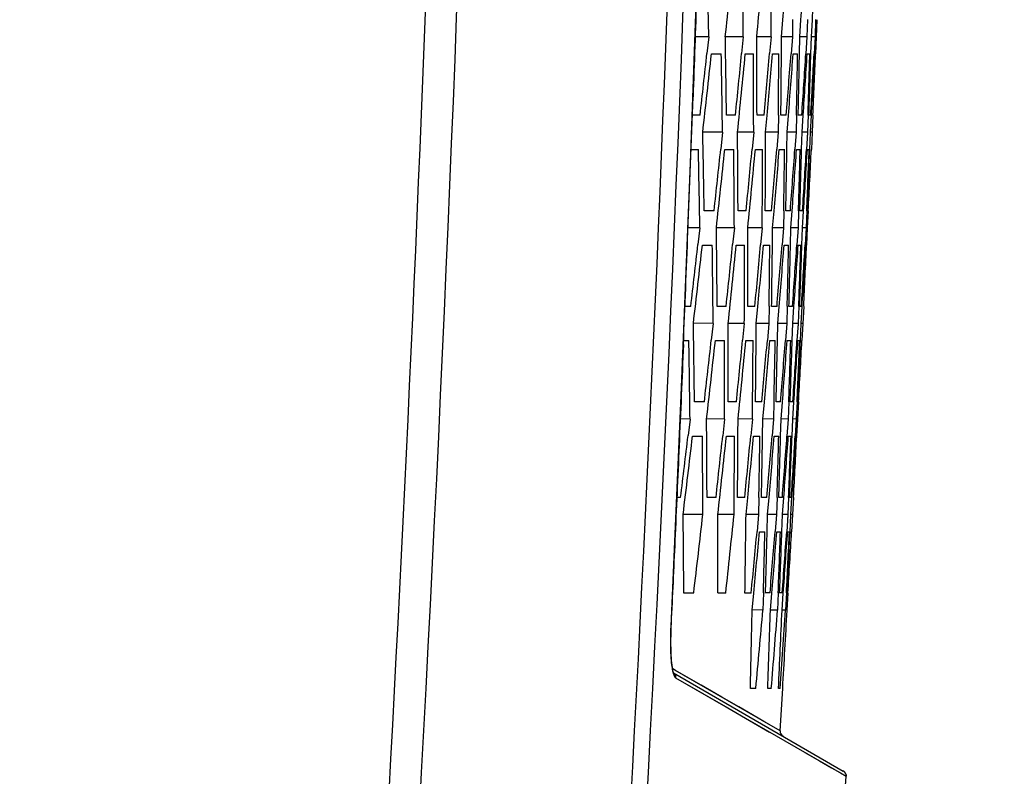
# Model space of a CAD drawing. Header units: millimetres. Extents: x 0 to 420, y 0 to 297.
# Tile 76 of 82: x 314 to 325, y 198 to 206. Entities that reach past the tile are written whole.
import ezdxf

# ---------------------------------------------------------------- set-up
doc = ezdxf.new("R2010")
doc.units = ezdxf.units.MM
doc.header["$LTSCALE"] = 23.1
doc.linetypes.add('DASHED', pattern=[0.2, 0.1, -0.1])
doc.layers.get('0').update_dxf_attribs({"linetype": 'CONTINUOUS'})
doc.layers.add('DIM_PILOTEES', color=7, linetype='CONTINUOUS')
doc.styles.get("Standard").update_dxf_attribs({"font": 'txt', "width": 0.7})
doc.styles.add('TEXTSTYLE_4', font='txt')
doc.dimstyles.new('DIMSTYLE_5', dxfattribs={"dimtxt": 2.5, "dimasz": 3.5, "dimexe": 2, "dimexo": 0, "dimtad": 1, "dimlfac": 3.333333, "dimdsep": 46, "dimtxsty": 'Standard', "dimblk": '_FILLED', "dimblk1": '_FILLED', "dimblk2": '_FILLED', "dimcen": 0.09, "dimazin": 2, "dimtp": 0.5, "dimtm": 0.5, "dimtfac": 1, "dimtofl": 0, "dimtmove": 0, "dimatfit": 3, "dimldrblk": '_FILLED', "dimfxl": 0, "dimtolj": 1, "dimarcsym": 0})
doc.dimstyles.new('DIMSTYLE_7', dxfattribs={"dimtxt": 2.5, "dimasz": 3.5, "dimexe": 2, "dimexo": 0, "dimtad": 1, "dimdec": 1, "dimlfac": 3.333333, "dimdsep": 46, "dimtxsty": 'Standard', "dimblk": '_FILLED', "dimblk1": '_FILLED', "dimblk2": '_FILLED', "dimcen": 0.09, "dimazin": 2, "dimtp": 0.5, "dimtm": 0.5, "dimtfac": 1, "dimtdec": 1, "dimtmove": 0, "dimatfit": 2, "dimldrblk": '_FILLED', "dimfxl": 0, "dimtolj": 1, "dimarcsym": 0})

# ---------------------------------------------------------------- blocks, each defined once
blk = doc.blocks.new('_FILLED')
at = {"color": 0, "linetype": 'ByBlock'}
blk.add_solid([(0, 0), (-1, 0.1429), (-1, -0.1429)], dxfattribs=at)
blk = doc.blocks.new('*D9')
at = {"layer": 'DIM_PILOTEES', "color": 2, "linetype": 'Continuous'}
for p, q in [((319.425, 258.428), (353.036, 258.428)), ((351.036, 258.428), (351.036, 223.328)), ((351.036, 188.228), (351.036, 223.328)), ((320.715, 188.228), (353.036, 188.228))]:
    blk.add_line(p, q, dxfattribs=at)
at = {"layer": 'DIM_PILOTEES', "color": 2, "linetype": 'Continuous', "xscale": 3.5, "yscale": 3.5, "zscale": 3.5}
for p, rotation in [((351.036, 258.428), 90), ((351.036, 188.228), 270)]:
    blk.add_blockref('_FILLED', p, dxfattribs=dict(at, rotation=rotation))
at = {"layer": 'DIM_PILOTEES', "color": 2, "linetype": 'Continuous', "insert": (347.911, 226.707), "char_height": 2.5, "width": 8.57143, "attachment_point": 2, "rotation": 90, "line_spacing_factor": 0.9}
blk.add_mtext('{\\ftxt;\\W0.0001;\\H0.0001;\\~}{\\ftxt;\\W2.2857142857;\\H2.5; }{\\ftxt;\\W0.0001;\\H0.0001;\\~}', dxfattribs=at)
blk = doc.blocks.new('*D12')
at = {"layer": 'DIM_PILOTEES', "color": 2, "linetype": 'Continuous'}
for p, q in [((291.085, 220.958), (348.772, 268.03)), ((328.439, 251.439), (291.085, 220.958)), ((253.731, 190.478), (291.085, 220.958))]:
    blk.add_line(p, q, dxfattribs=at)
at = {"layer": 'DIM_PILOTEES', "color": 2, "linetype": 'Continuous', "xscale": 3.5, "yscale": 3.5, "zscale": 3.5}
for p, rotation in [((328.439, 251.439), 39.2136501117), ((253.731, 190.478), 219.2136501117)]:
    blk.add_blockref('_FILLED', p, dxfattribs=dict(at, rotation=rotation))
at = {"layer": 'DIM_PILOTEES', "color": 2, "linetype": 'Continuous', "insert": (337.573, 262.925), "char_height": 2.5, "width": 17.85714, "attachment_point": 1, "rotation": 39.2137, "line_spacing_factor": 0.9, "style": 'TEXTSTYLE_4'}
blk.add_mtext('{\\ftxt;\\W0.0001;\\H0.0001;\\~}{\\ftxt;\\W1.3333333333;\\H2.5; }{\\ftxt;\\W0.0001;\\H0.0001;\\~}{\\ftxt;\\W0.0001;\\H0.0001;\\~}{\\ftxt;\\W3.4285714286;\\H2.5; }{\\ftxt;\\W0.0001;\\H0.0001;\\~}', dxfattribs=at)

msp = doc.modelspace()

# ---------------------------------------------------------------- linework, layer by layer
at = {"color": 7, "linetype": 'Continuous'}
for p, q in [((322.386, 205.4604), (322.4005, 205.6379)), ((322.386, 205.4604), (322.4004, 205.6379)), ((322.5016, 205.6404), (322.4993, 205.4604)), ((322.5776, 205.4604), (322.5901, 205.6388)), ((322.5776, 205.4604), (322.59, 205.6388)), ((322.6575, 205.6405), (322.6531, 205.4604)), ((322.7, 205.4604), (322.7104, 205.6379)), ((322.7, 205.4604), (322.7104, 205.6379)), ((322.7442, 205.6403), (322.7378, 205.4604)), ((322.7442, 205.6403), (322.7378, 205.4604)), ((322.7534, 205.4604), (322.7618, 205.6396)), ((322.7534, 205.4604), (322.7618, 205.6396)), ((321.6206, 205.4604), (321.4769, 205.4604)), ((321.6206, 205.4604), (321.6014, 205.2857)), ((321.6206, 205.4604), (321.6014, 205.2857)), ((321.9834, 205.4604), (321.7945, 205.4604)), ((321.9834, 205.4604), (321.966, 205.2843)), ((321.9834, 205.4604), (321.966, 205.2843)), ((322.2762, 205.4604), (322.1251, 205.4604)), ((322.2762, 205.4604), (322.2607, 205.2832)), ((322.3847, 205.2803), (322.386, 205.4604)), ((322.3847, 205.2803), (322.386, 205.4604)), ((322.4993, 205.4604), (322.386, 205.4604)), ((322.4993, 205.4604), (322.4858, 205.2822)), ((322.4993, 205.4604), (322.4858, 205.2822)), ((322.5742, 205.2801), (322.5776, 205.4604)), ((322.5742, 205.2801), (322.5776, 205.4604)), ((322.6531, 205.4604), (322.5776, 205.4604)), ((322.6531, 205.4604), (322.6416, 205.2814)), ((322.6531, 205.4604), (322.6416, 205.2814)), ((322.6945, 205.2793), (322.7, 205.4604)), ((322.6945, 205.2793), (322.7, 205.4604)), ((322.7378, 205.4604), (322.7, 205.4604)), ((322.7378, 205.4604), (322.7282, 205.2808)), ((322.7378, 205.4604), (322.7282, 205.2808)), ((322.7459, 205.28), (322.7534, 205.4604)), ((321.6484, 205.2805), (321.7523, 205.2805)), ((322.0046, 205.2805), (322.0896, 205.2805)), ((322.291, 205.2805), (322.3571, 205.2805)), ((322.5079, 205.2805), (322.5551, 205.2805)), ((322.6555, 205.2805), (322.6838, 205.2805)), ((322.7339, 205.2805), (322.7434, 205.2805)), ((321.5289, 204.6354), (321.4476, 204.6354)), ((321.901, 204.6354), (321.8066, 204.6354)), ((322.2032, 204.6354), (322.1276, 204.6354)), ((322.2185, 204.4556), (322.2343, 204.6326)), ((322.2185, 204.4556), (322.2343, 204.6326)), ((322.3523, 204.6356), (322.3507, 204.4556)), ((322.4357, 204.6354), (322.379, 204.6354)), ((322.4447, 204.4556), (322.4586, 204.6336)), ((322.4447, 204.4556), (322.4586, 204.6336)), ((322.5429, 204.6358), (322.5392, 204.4556)), ((322.5429, 204.6358), (322.5392, 204.4556)), ((322.5989, 204.6354), (322.5611, 204.6354)), ((322.6017, 204.4556), (322.6136, 204.6344)), ((322.6017, 204.4556), (322.6136, 204.6344)), ((322.6641, 204.6357), (322.6584, 204.4556)), ((322.6929, 204.6354), (322.674, 204.6354)), ((322.6896, 204.4556), (322.6994, 204.634)), ((322.7163, 204.6355), (322.7085, 204.4556)), ((322.7163, 204.6355), (322.7085, 204.4556)), ((321.765, 204.4556), (321.5572, 204.456)), ((321.765, 204.4556), (321.7463, 204.2802)), ((321.765, 204.4556), (321.7463, 204.2802)), ((322.0927, 204.4556), (321.9228, 204.456)), ((322.0927, 204.4556), (322.0759, 204.2789)), ((322.0927, 204.4556), (322.0759, 204.2789)), ((322.3507, 204.4556), (322.2185, 204.4559)), ((322.3507, 204.4556), (322.3358, 204.2778)), ((322.3507, 204.4556), (322.3358, 204.2778)), ((322.442, 204.2752), (322.4447, 204.4556)), ((322.442, 204.2752), (322.4447, 204.4556)), ((322.5392, 204.4556), (322.4447, 204.4558)), ((322.5392, 204.4556), (322.5262, 204.2769)), ((322.5969, 204.2752), (322.6017, 204.4556)), ((322.5969, 204.2752), (322.6017, 204.4556)), ((322.6584, 204.4556), (322.6017, 204.4557)), ((322.6584, 204.4556), (322.6474, 204.2762)), ((322.6581, 204.4522), (322.6474, 204.2762)), ((322.6827, 204.2746), (322.6896, 204.4556)), ((322.6827, 204.2746), (322.6896, 204.4556)), ((322.7085, 204.4556), (322.6896, 204.4556)), ((322.7085, 204.4556), (322.6996, 204.2757)), ((321.4348, 204.2756), (321.511, 204.2756)), ((321.789, 204.2756), (321.8835, 204.2756)), ((322.1103, 204.2756), (322.1859, 204.2756)), ((322.362, 204.2756), (322.4186, 204.2756)), ((322.5442, 204.2756), (322.582, 204.2756)), ((322.6572, 204.2756), (322.6761, 204.2756)), ((321.6761, 203.6307), (321.5722, 203.6307)), ((322.0132, 203.6307), (321.9282, 203.6307)), ((322.2805, 203.6307), (322.2144, 203.6307)), ((322.2922, 203.4508), (322.3075, 203.6284)), ((322.2922, 203.4508), (322.3075, 203.6284)), ((322.4086, 203.6311), (322.4055, 203.4508)), ((322.4086, 203.6311), (322.4055, 203.4508)), ((322.4783, 203.6307), (322.4311, 203.6307)), ((322.4838, 203.4508), (322.4971, 203.6293)), ((322.5645, 203.6311), (322.5594, 203.4508)), ((322.5645, 203.6311), (322.5594, 203.4508)), ((322.6069, 203.6307), (322.5786, 203.6307)), ((322.6062, 203.4508), (322.6174, 203.6282)), ((322.6513, 203.6309), (322.644, 203.4508)), ((322.6664, 203.6307), (322.657, 203.6307)), ((322.6596, 203.4508), (322.6689, 203.6301)), ((322.6596, 203.4508), (322.6689, 203.6301)), ((321.5266, 203.4508), (321.4023, 203.4513)), ((321.5266, 203.4508), (321.5066, 203.2761)), ((321.5266, 203.4508), (321.5066, 203.2761)), ((321.8895, 203.4508), (321.7006, 203.4516)), ((321.8895, 203.4508), (321.8713, 203.2747)), ((321.8895, 203.4508), (321.8713, 203.2747)), ((322.1823, 203.4508), (322.0312, 203.4515)), ((322.1823, 203.4508), (322.1661, 203.2735)), ((322.1823, 203.4508), (322.1661, 203.2735)), ((322.2901, 203.2704), (322.2922, 203.4508)), ((322.4055, 203.4508), (322.2922, 203.4513)), ((322.4055, 203.4508), (322.3912, 203.2725)), ((322.4055, 203.4508), (322.3912, 203.2725)), ((322.4796, 203.2703), (322.4838, 203.4508)), ((322.5594, 203.4508), (322.4838, 203.4511)), ((322.5594, 203.4508), (322.547, 203.2717)), ((322.5594, 203.4508), (322.547, 203.2717)), ((322.5999, 203.2693), (322.6062, 203.4508)), ((322.5999, 203.2693), (322.6062, 203.4508)), ((322.644, 203.4508), (322.6062, 203.451)), ((322.644, 203.4508), (322.6337, 203.2711)), ((322.644, 203.4508), (322.6337, 203.2711)), ((322.6513, 203.2702), (322.6596, 203.4508)), ((322.6513, 203.2702), (322.6596, 203.4508)), ((321.5535, 203.2707), (321.6575, 203.2707)), ((321.9099, 203.2707), (321.9949, 203.2707)), ((322.1963, 203.2707), (322.2625, 203.2707)), ((322.4132, 203.2707), (322.4605, 203.2707)), ((322.5609, 203.2707), (322.5892, 203.2707)), ((322.6394, 203.2707), (322.6488, 203.2707)), ((321.4312, 202.6259), (321.3692, 202.6259)), ((321.8034, 202.626), (321.7089, 202.626)), ((322.1055, 202.626), (322.03, 202.626)), ((322.12, 202.446), (322.1366, 202.6231)), ((322.2547, 202.6263), (322.2522, 202.446)), ((322.2547, 202.6263), (322.2522, 202.446)), ((322.3381, 202.626), (322.2814, 202.626)), ((322.3463, 202.446), (322.361, 202.6241)), ((322.3463, 202.446), (322.361, 202.6241)), ((322.4453, 202.6264), (322.4407, 202.446)), ((322.4453, 202.6264), (322.4407, 202.446)), ((322.5013, 202.626), (322.4635, 202.626)), ((322.5033, 202.446), (322.516, 202.6249)), ((322.5033, 202.446), (322.516, 202.6249)), ((322.5666, 202.6263), (322.56, 202.446)), ((322.5666, 202.6263), (322.56, 202.446)), ((322.5954, 202.626), (322.5765, 202.626)), ((322.5912, 202.446), (322.6019, 202.6245)), ((322.5912, 202.446), (322.6019, 202.6245)), ((322.6188, 202.626), (322.6101, 202.446)), ((321.6664, 202.446), (321.4586, 202.4474)), ((321.6664, 202.446), (321.6469, 202.2706)), ((321.6664, 202.446), (321.6469, 202.2706)), ((321.9942, 202.446), (321.8242, 202.4471)), ((321.9942, 202.446), (321.9766, 202.2693)), ((321.9942, 202.446), (321.9766, 202.2693)), ((322.2522, 202.446), (322.12, 202.4469)), ((322.2522, 202.446), (322.2365, 202.2681)), ((322.3427, 202.2653), (322.3463, 202.446)), ((322.4407, 202.446), (322.3463, 202.4466)), ((322.4407, 202.446), (322.427, 202.2672)), ((322.4407, 202.446), (322.427, 202.2672)), ((322.4977, 202.2653), (322.5033, 202.446)), ((322.56, 202.446), (322.5033, 202.4464)), ((322.56, 202.446), (322.5482, 202.2665)), ((322.5597, 202.4423), (322.5482, 202.2665)), ((322.5835, 202.2647), (322.5912, 202.446)), ((322.5835, 202.2647), (322.5912, 202.446)), ((322.6101, 202.446), (322.5912, 202.4461)), ((322.6101, 202.446), (322.6003, 202.2659)), ((322.6101, 202.446), (322.6003, 202.2659)), ((321.3548, 202.2658), (321.4115, 202.2658)), ((321.6896, 202.2658), (321.784, 202.2658)), ((322.011, 202.2658), (322.0865, 202.2658)), ((322.2627, 202.2658), (322.3193, 202.2658)), ((322.4449, 202.2658), (322.4827, 202.2658)), ((322.558, 202.2658), (322.5769, 202.2658)), ((321.5737, 201.6212), (321.4698, 201.6212)), ((321.9109, 201.6212), (321.8259, 201.6212)), ((322.1782, 201.6213), (322.1121, 201.6213)), ((322.1891, 201.4412), (322.2052, 201.6188)), ((322.3064, 201.6217), (322.3025, 201.4412)), ((322.3064, 201.6217), (322.3025, 201.4412)), ((322.3761, 201.6213), (322.3289, 201.6213)), ((322.3808, 201.4412), (322.3949, 201.6198)), ((322.3808, 201.4412), (322.3949, 201.6198)), ((322.4624, 201.6217), (322.4563, 201.4412)), ((322.4623, 201.6217), (322.4563, 201.4412)), ((322.5047, 201.6213), (322.4764, 201.6213)), ((322.5032, 201.4412), (322.5152, 201.6186)), ((322.5032, 201.4412), (322.5152, 201.6186)), ((322.5491, 201.6215), (322.541, 201.4412)), ((322.5491, 201.6215), (322.541, 201.4412)), ((322.5643, 201.6213), (322.5548, 201.6213)), ((322.5566, 201.4412), (322.5667, 201.6206)), ((321.4233, 201.4412), (321.3206, 201.4421)), ((321.4233, 201.4412), (321.4025, 201.2665)), ((321.4233, 201.4412), (321.4025, 201.2665)), ((321.7863, 201.4412), (321.5974, 201.4429)), ((321.7863, 201.4412), (321.7673, 201.2651)), ((321.7863, 201.4412), (321.7673, 201.2651)), ((322.0792, 201.4412), (321.9281, 201.4426)), ((322.0792, 201.4412), (322.0621, 201.2638)), ((322.0792, 201.4412), (322.0621, 201.2638)), ((322.1862, 201.2604), (322.1891, 201.4412)), ((322.1862, 201.2604), (322.1891, 201.4412)), ((322.3025, 201.4412), (322.1891, 201.4422)), ((322.3025, 201.4412), (322.2873, 201.2628)), ((322.3757, 201.2604), (322.3808, 201.4412)), ((322.3757, 201.2604), (322.3808, 201.4412)), ((322.4563, 201.4412), (322.3808, 201.4419)), ((322.4563, 201.4412), (322.4431, 201.2619)), ((322.4961, 201.2594), (322.5032, 201.4412)), ((322.541, 201.4412), (322.5032, 201.4415)), ((322.541, 201.4412), (322.5298, 201.2613)), ((322.5474, 201.2603), (322.5566, 201.4412)), ((322.5565, 201.4385), (322.5566, 201.4412)), ((322.5474, 201.2603), (322.5565, 201.4385)), ((321.4494, 201.2609), (321.5533, 201.2609)), ((321.8058, 201.2609), (321.8909, 201.2609)), ((322.0924, 201.2609), (322.1585, 201.2609)), ((322.3093, 201.2609), (322.3566, 201.2609)), ((322.457, 201.2609), (322.4853, 201.2609)), ((322.5355, 201.2609), (322.545, 201.2609)), ((321.3241, 200.6165), (321.2838, 200.6165)), ((321.6964, 200.6165), (321.6019, 200.6165)), ((321.9986, 200.6165), (321.9231, 200.6165)), ((322.0122, 200.4364), (322.0297, 200.6135)), ((322.0122, 200.4364), (322.0297, 200.6135)), ((322.1478, 200.617), (322.1445, 200.4364)), ((322.1478, 200.617), (322.1445, 200.4364)), ((322.2312, 200.6166), (322.1746, 200.6166)), ((322.2386, 200.4364), (322.2541, 200.6146)), ((322.2386, 200.4364), (322.2541, 200.6146)), ((322.3385, 200.6171), (322.3331, 200.4364)), ((322.3384, 200.6171), (322.3331, 200.4364)), ((322.3945, 200.6166), (322.3567, 200.6166)), ((322.3956, 200.4364), (322.4092, 200.6154)), ((322.4598, 200.617), (322.4523, 200.4364)), ((322.4598, 200.617), (322.4523, 200.4364)), ((322.4886, 200.6166), (322.4697, 200.6166)), ((322.4836, 200.4364), (322.4951, 200.6149)), ((322.4836, 200.4364), (322.4951, 200.6149)), ((322.512, 200.6166), (322.5025, 200.4364)), ((322.512, 200.6166), (322.5025, 200.4364)), ((321.5585, 200.4364), (321.3507, 200.4387)), ((321.8864, 200.4364), (321.7164, 200.4383)), ((322.1445, 200.4364), (322.0123, 200.4379)), ((322.1445, 200.4364), (322.128, 200.2584)), ((322.1445, 200.4364), (322.128, 200.2584)), ((322.2342, 200.2554), (322.2386, 200.4364)), ((322.2342, 200.2554), (322.2386, 200.4364)), ((322.3331, 200.4364), (322.2386, 200.4375)), ((322.3331, 200.4364), (322.3184, 200.2575)), ((322.3331, 200.4364), (322.3184, 200.2575)), ((322.3891, 200.2541), (322.3956, 200.4364)), ((322.3891, 200.2541), (322.3956, 200.4364)), ((322.4523, 200.4364), (322.3956, 200.437)), ((322.4523, 200.4364), (322.4397, 200.2567)), ((322.452, 200.4324), (322.4397, 200.2567)), ((322.4523, 200.4364), (322.452, 200.4324)), ((322.475, 200.2548), (322.4836, 200.4364)), ((322.475, 200.2548), (322.4836, 200.4364)), ((322.5025, 200.4364), (322.4836, 200.4366)), ((322.5025, 200.4364), (322.4917, 200.2535)), ((322.1541, 200.256), (322.2108, 200.256)), ((322.3364, 200.256), (322.3742, 200.256)), ((322.4495, 200.256), (322.4684, 200.256)), ((321.462, 199.6118), (321.3581, 199.6118)), ((321.7993, 199.6118), (321.7143, 199.6118)), ((322.0667, 199.6118), (322.0006, 199.6118)), ((322.0767, 199.4316), (322.0936, 199.6093)), ((322.0767, 199.4316), (322.0936, 199.6093)), ((322.1949, 199.6124), (322.1901, 199.4316)), ((322.1949, 199.6124), (322.1901, 199.4316)), ((322.2646, 199.6119), (322.2174, 199.6119)), ((322.2684, 199.4316), (322.2834, 199.6103)), ((322.2684, 199.4316), (322.2834, 199.6103)), ((322.3509, 199.6124), (322.344, 199.4316)), ((322.3933, 199.6119), (322.3649, 199.6119)), ((322.3909, 199.4316), (322.4038, 199.6091)), ((322.3909, 199.4316), (322.4038, 199.6091)), ((322.4377, 199.6121), (322.4287, 199.4316)), ((322.4376, 199.6121), (322.4287, 199.4316)), ((322.4528, 199.6119), (322.4434, 199.6119)), ((322.4443, 199.4316), (322.4553, 199.6111)), ((322.4443, 199.4316), (322.4553, 199.6111)), ((322.1901, 199.4316), (322.0768, 199.4332)), ((322.344, 199.4316), (322.2684, 199.4326)), ((322.4287, 199.4316), (322.3909, 199.4321)), ((322.4442, 199.4287), (322.4443, 199.4316)), ((321.2246, 199.2905), (321.2239, 199.2899)), ((321.2689, 198.7987), (321.2379, 198.8168)), ((322.3712, 198.1621), (321.2402, 198.8153)), ((321.2501, 198.771), (323.0356, 197.7402)), ((321.5401, 198.6417), (321.2689, 198.7987)), ((321.2714, 198.7201), (323.0654, 197.6845)), ((321.7565, 198.5171), (321.5401, 198.6417)), ((322.1151, 198.6072), (322.0584, 198.6072)), ((322.2784, 198.6072), (322.2406, 198.6072)), ((322.3725, 198.6072), (322.3536, 198.6072)), ((322.3712, 198.1621), (322.3982, 198.6072)), ((322.3982, 198.6072), (322.3975, 198.6072)), ((322.3706, 198.1625), (322.3462, 198.1768)), ((322.9116, 197.7733), (323.005, 197.7198)), ((323.005, 197.7198), (323.0654, 197.6845)), ((323.0654, 197.6845), (323.0655, 197.6845))]:
    msp.add_line(p, q, dxfattribs=at)
for points in [[(321.2234, 199.2616), (321.3316, 201.6881), (321.4297, 204.1333), (321.5168, 206.5819), (321.593, 209.0337), (321.6582, 211.4884), (321.7114, 213.8976)], [(321.2371, 198.8209), (321.2343, 198.8379), (321.2317, 198.8571), (321.2292, 198.8783), (321.227, 198.9015), (321.2251, 198.9267), (321.2234, 198.9538), (321.222, 198.9826), (321.221, 199.013), (321.2203, 199.045), (321.2199, 199.0783), (321.2199, 199.113), (321.2202, 199.1487), (321.2209, 199.1855), (321.222, 199.2232), (321.2234, 199.2616)], [(321.2429, 198.7935), (321.24, 198.8061), (321.2371, 198.8209)], [(321.2505, 198.7701), (321.2484, 198.7754), (321.2457, 198.7833), (321.2429, 198.7935)], [(321.2512, 198.7683), (321.2517, 198.7677), (321.2518, 198.7675), (321.2505, 198.7701)], [(321.2714, 198.7201), (321.5595, 198.5541), (321.8197, 198.4036), (322.0498, 198.2703), (322.26, 198.1495)], [(322.3462, 198.1768), (322.1992, 198.2612), (322.0813, 198.3296), (321.9348, 198.4136), (321.7565, 198.5171)], [(322.6324, 197.9345), (322.7862, 197.846), (322.9116, 197.7733)]]:
    msp.add_lwpolyline(points, dxfattribs=at)
at = {"color": 7, "linetype": 'DASHED'}
msp.add_arc((291.0851, 220.9584), 48.212, 287.07976, 252.92024, dxfattribs=at)
at = {"color": 7, "linetype": 'Continuous'}
for centre, radius, start, end in [((-178.6347, 224.7564), 497.9691, 356.329639, 359.580258), ((-182.6608, 224.8003), 504.3729, 356.371314, 359.580609), ((-182.2994, 224.7787), 503.843, 356.369953, 359.122101), ((-177.1694, 224.7238), 496.1736, 356.320111, 358.958989), ((81.9246, 200.2572), 239.7524, 1.24355, 1.440763), ((78.2174, 230.8705), 244.8989, 354.044415, 354.238444), ((82.8822, 203.0444), 239.1134, 0.578932, 0.776632), ((79.8546, 227.9938), 243.3162, 354.686239, 354.881317), ((83.5772, 205.811), 238.6992, 359.915832, 0.113861), ((81.2445, 225.1542), 241.9444, 355.373245, 355.527059), ((82.3491, 222.3483), 240.8214, 356.021308, 356.175501), ((83.194, 219.5674), 239.9211, 356.671602, 356.82649), ((82.6536, 201.5459), 239.173, 0.740128, 0.937786), ((83.3964, 204.3143), 238.7314, 0.077059, 0.275062), ((76.5795, 232.2715), 246.5035, 353.562895, 353.714984), ((77.1872, 231.8889), 245.9051, 353.594705, 353.788082), ((82.5083, 201.1942), 239.2789, 0.780969, 0.97852), ((78.4422, 229.3551), 244.7106, 354.202311, 354.355013), ((78.9757, 228.986), 244.1823, 354.234375, 354.428887), ((83.3176, 203.97), 238.7756, 0.116512, 0.314457), ((80.0349, 226.4835), 243.1519, 354.844816, 354.998057), ((80.5169, 226.1237), 242.6709, 354.9192, 355.072753), ((83.8558, 206.7293), 238.5058, 359.497035, 359.651958), ((83.8875, 207.068), 238.5039, 359.415598, 359.570529), ((81.362, 223.6496), 241.8224, 355.490257, 355.643965), ((81.769, 223.2993), 241.4123, 355.565538, 355.719513), ((84.15, 209.4785), 238.4421, 358.836248, 358.991203), ((84.1083, 209.8138), 238.509, 358.755925, 358.910841), ((82.427, 220.8466), 240.7183, 356.138477, 356.292577), ((82.7601, 220.5037), 240.3779, 356.214693, 356.369016), ((84.1872, 212.2241), 238.5977, 358.177451, 358.332362), ((84.0726, 212.5581), 238.7329, 358.098207, 358.252825), ((83.2327, 218.0681), 239.8367, 356.789317, 356.943735), ((83.4926, 217.7303), 239.5651, 356.86626, 357.021101), ((83.968, 214.9726), 238.972, 357.520814, 357.675605), ((-219.5924, 224.6083), 541.4087, 357.756011, 357.906454), ((82.2524, 199.6949), 239.3522, 0.942188, 1.139689), ((83.1095, 202.4728), 238.8215, 0.27779, 0.475702), ((83.7056, 205.2332), 238.5142, 359.615034, 359.813198), ((82.0838, 199.3381), 239.4781, 0.984015, 1.181392), ((77.4309, 230.3705), 245.7046, 353.752164, 353.904508), ((78.012, 229.9934), 245.1298, 353.783832, 353.977729), ((83.0082, 202.1244), 238.8849, 0.318126, 0.515963), ((79.1748, 227.473), 244.006, 354.392565, 354.545491), ((79.6828, 227.1083), 243.5004, 354.424588, 354.61956), ((83.6702, 204.8912), 238.5165, 359.653991, 359.85213), ((80.6509, 224.6172), 242.5392, 355.036093, 355.189527), ((81.1061, 224.261), 242.0823, 355.110756, 355.264488), ((84.0645, 207.6452), 238.3779, 359.035124, 359.190067), ((84.0488, 207.9827), 238.422, 358.954091, 359.109011), ((81.8633, 221.7961), 241.2997, 355.682593, 355.836463), ((82.2439, 221.4485), 240.9131, 355.758226, 355.912348), ((84.2136, 210.3928), 238.4468, 358.375021, 358.529952), ((84.1248, 210.7281), 238.5594, 358.29514, 358.450001), ((82.8149, 219.0032), 240.2842, 356.331909, 356.486141), ((83.122, 218.6619), 239.9669, 356.408126, 356.562987), ((84.1061, 213.1405), 238.7346, 357.717112, 357.871955), ((83.9446, 213.4757), 238.9153, 357.638347, 357.792899), ((83.5082, 216.2319), 239.49, 356.983882, 357.138399), ((-218.4729, 224.5645), 540.2884, 357.630405, 357.756003), ((82.7728, 200.6265), 238.9445, 0.479448, 0.677243), ((83.4825, 203.3949), 238.5488, 359.815319, 0.013431), ((76.3335, 231.4033), 246.7813, 353.303458, 353.455419), ((76.9628, 231.0175), 246.1595, 353.334713, 353.527945), ((82.6488, 200.2736), 239.0275, 0.520742, 0.718444), ((78.23, 228.4776), 244.9414, 353.941604, 354.094188), ((78.7851, 228.1054), 244.3899, 353.973202, 354.167594), ((83.425, 203.0492), 238.57, 359.855131, 0.0532), ((79.8562, 225.5975), 243.336, 354.583065, 354.736201), ((80.3598, 225.2348), 242.8319, 354.657069, 354.810531), ((83.9301, 205.8092), 238.3459, 359.234839, 359.389756), ((83.9405, 206.1495), 238.3669, 359.153035, 359.307945), ((81.2167, 222.7561), 241.9602, 355.227691, 355.381305), ((81.6452, 222.4031), 241.5271, 355.302697, 355.456593), ((84.1913, 208.5601), 238.3279, 358.573356, 358.728293), ((84.1284, 208.8971), 238.4176, 358.492774, 358.647657), ((82.315, 219.9467), 240.81, 355.875327, 356.029346), ((82.6695, 219.6012), 240.4466, 355.951374, 356.105629), ((84.1955, 211.3083), 238.5291, 357.914099, 358.06898), ((84.0597, 211.6442), 238.6872, 357.834704, 357.989246), ((83.1538, 217.1626), 239.8825, 356.525816, 356.680164), ((83.435, 216.8224), 239.588, 356.602675, 356.757481), ((83.9434, 214.0602), 238.9491, 357.257238, 357.411986), ((82.386, 198.7748), 239.1008, 0.682099, 0.879751), ((83.21, 201.5524), 238.6159, 0.016523, 0.214558), ((83.773, 204.3135), 238.3543, 359.352824, 359.551085), ((77.1997, 229.4986), 245.9589, 353.492035, 353.644253), ((78.9773, 226.592), 244.2136, 354.131278, 354.28409), ((82.2388, 198.4169), 239.2036, 0.724427, 0.921968), ((77.8024, 229.1182), 245.3609, 353.523191, 353.716955), ((83.13, 201.2027), 238.6564, 0.057264, 0.255238), ((79.5068, 226.2241), 243.6848, 354.162879, 354.357743), ((83.7589, 203.9699), 238.3337, 359.392093, 359.590341), ((80.4869, 223.728), 242.7002, 354.773876, 354.927209), ((80.9634, 223.3689), 242.2202, 354.848214, 355.001858), ((84.1202, 206.7253), 238.2409, 358.772523, 358.927451), ((84.0833, 207.0645), 238.3078, 358.691176, 358.846067), ((81.7325, 220.8998), 241.4145, 355.419677, 355.573457), ((82.1346, 220.5494), 241.0049, 355.495089, 355.649135), ((84.2363, 209.4752), 238.3554, 358.111842, 358.266746), ((84.1263, 209.8124), 238.4908, 358.031754, 358.186574), ((82.7174, 218.1007), 240.353, 356.068526, 356.222679), ((83.0457, 217.7568), 240.0127, 356.144596, 356.299424), ((84.0959, 212.2261), 238.6889, 357.453591, 357.608395), ((83.9131, 212.5634), 238.8925, 357.374727, 357.529205), ((83.4437, 215.324), 239.5129, 356.720263, 356.874714), ((82.8877, 199.7053), 238.716, 0.218712, 0.416644), ((83.5643, 202.474), 238.366, 359.553522, 359.751744), ((76.0833, 230.5373), 247.0593, 353.043961, 353.195789), ((76.7342, 230.148), 246.4142, 353.074659, 353.267745), ((82.785, 199.3509), 238.776, 0.260458, 0.458311), ((78.0135, 227.6019), 245.1725, 353.680837, 353.833299), ((78.5902, 227.2264), 244.5977, 353.711966, 353.906238), ((83.5281, 202.1267), 238.3643, 359.593691, 359.791884), ((79.6734, 224.713), 243.5204, 354.321255, 354.47428), ((80.1984, 224.3471), 242.9932, 354.394882, 354.548247), ((84.0001, 204.8879), 238.186, 358.972588, 359.127494), ((83.9894, 205.2298), 238.2299, 358.890413, 359.045297), ((81.0672, 221.8638), 242.0982, 354.965066, 355.118582), ((81.5171, 221.5078), 241.642, 355.039799, 355.193611), ((84.2284, 207.6407), 238.2136, 358.310408, 358.465321), ((84.1442, 207.9797), 238.3262, 358.229563, 358.384409), ((82.1987, 219.0475), 240.9018, 355.612118, 355.76605), ((82.5746, 218.6992), 240.5154, 355.687998, 355.842181), ((84.1997, 210.3919), 238.4605, 357.65069, 357.805535), ((84.0426, 210.7299), 238.6415, 357.571142, 357.725602), ((83.0706, 216.2574), 239.9283, 356.262255, 356.416529), ((83.3732, 215.9147), 239.6109, 356.339032, 356.493799), ((83.9147, 213.1477), 238.9262, 356.993605, 357.148306), ((82.5154, 197.8528), 238.8493, 0.421953, 0.619756), ((76.9935, 228.6252), 246.1841, 353.231836, 353.425046), ((83.3062, 200.6305), 238.4103, 359.755197, 359.953355), ((78.8006, 225.7099), 244.3961, 353.869924, 354.064305), ((83.8362, 203.3925), 238.1944, 359.090554, 359.288911), ((80.3187, 222.8401), 242.8614, 354.511598, 354.664824), ((80.8166, 222.4778), 242.3583, 354.585612, 354.739163), ((84.1717, 205.8043), 238.1037, 358.509863, 358.664772), ((84.1135, 206.1454), 238.1935, 358.428199, 358.583055), ((81.5976, 220.0044), 241.5294, 355.1567, 355.310385), ((82.021, 219.651), 241.0968, 355.231892, 355.385858), ((84.2549, 208.5568), 238.264, 357.848604, 358.003476), ((84.1236, 208.8961), 238.4222, 357.768307, 357.92275), ((82.6156, 217.1987), 240.4218, 355.80508, 355.95915), ((82.9653, 216.852), 240.0586, 355.881006, 356.035797), ((84.0815, 211.3114), 238.6431, 357.19001, 357.344769), ((83.8774, 211.651), 238.8696, 357.111046, 357.265443), ((83.3749, 214.4164), 239.5359, 356.456582, 356.610339), ((84.0259, 204.3093), 238.1008, 358.627729, 358.826167), ((80.9322, 220.971), 242.2176, 354.702372, 354.898195), ((84.1523, 207.0616), 238.2383, 357.96629, 358.164677), ((82.0925, 218.1479), 240.9794, 355.348841, 355.54548), ((84.0222, 209.8153), 238.5948, 357.307515, 357.505696), ((82.9932, 215.352), 239.9643, 355.998627, 356.195933), ((83.6359, 212.5766), 239.17, 356.651572, 356.848685), ((321.2128, 198.725), 0.0585, 49.45893, 59.95518), ((322.4311, 198.1585), 0.06, 176.50357, 240), ((323.0055, 197.6883), 0.06, 50.10173, 59.96074), ((323.0056, 197.6882), 0.06, 356.44684, 60), ((323.0052, 197.6878), 0.0606, 40.28508, 50.12763), ((323.006, 197.6886), 0.0594, 36.99954, 40.26389), ((323.0057, 197.6884), 0.0598, 30.04273, 36.99268), ((323.0056, 197.6883), 0.06, 27.0177, 30.04381), ((323.0057, 197.6883), 0.0598, 19.12518, 27.01842), ((-114.0649, 224.8284), 437.9722, 355.816567, 356.446748)]:
    msp.add_arc(centre, radius, start, end, dxfattribs=at)
for points in [[(321.4927, 205.8906), (321.4804, 205.5371), (321.4678, 205.1835), (321.4549, 204.83)], [(321.3535, 202.226), (321.3387, 201.8704), (321.3237, 201.5148), (321.3083, 201.1593)], [(321.3083, 201.1593), (321.2939, 200.8272), (321.2791, 200.4952), (321.2641, 200.1632)], [(321.2641, 200.1632), (321.251, 199.8721), (321.2376, 199.581), (321.2239, 199.2899)], [(321.2509, 198.7695), (321.2592, 198.7624), (321.2657, 198.7525), (321.2689, 198.742)], [(321.2639, 198.7269), (321.266, 198.7243), (321.2685, 198.7218), (321.2714, 198.7201)], [(321.2689, 198.742), (321.271, 198.735), (321.2719, 198.7275), (321.2714, 198.7201)], [(323.0622, 197.708), (323.0648, 197.7005), (323.0659, 197.6924), (323.0654, 197.6845)]]:
    msp.add_open_spline(points, degree=3, dxfattribs=at)
for points, knots in [([(321.2239, 199.2899), (321.2199, 199.2036), (321.2169, 199.0495), (321.224, 198.895), (321.2338, 198.8279)], [0, 0, 0, 0, 0.5599165, 1, 1, 1, 1]), ([(321.2338, 198.8279), (321.2346, 198.8229), (321.2374, 198.805), (321.2409, 198.7871), (321.2442, 198.7744)], [0, 0, 0, 0, 0.277669, 1, 1, 1, 1]), ([(321.2442, 198.7744), (321.2455, 198.7691), (321.2503, 198.7527), (321.2565, 198.7361), (321.2639, 198.7269)], [0, 0, 0, 0, 0.3174666, 1, 1, 1, 1])]:
    msp.add_open_spline(points, degree=3, knots=knots, dxfattribs=at)

# ---------------------------------------------------------------- dimensions: what is measured, and where the dimension line sits
at = {"layer": 'DIM_PILOTEES', "color": 2, "linetype": 'Continuous'}
dim = msp.add_diameter_dim_2p(p1=(328.4395, 251.4387), p2=(253.7307, 190.4781), text='{\\ftxt;\\W0.0001;\\H0.0001;\\~}{\\ftxt;\\W1.3333333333;\\H2.5; }{\\ftxt;\\W0.0001;\\H0.0001;\\~}{\\ftxt;\\W0.0001;\\H0.0001;\\~}{\\ftxt;\\W3.4285714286;\\H2.5; }{\\ftxt;\\W0.0001;\\H0.0001;\\~}', dimstyle='DIMSTYLE_7', override={"dimpost": '<>'}, dxfattribs=at)
dim.commit()
dim.dimension.update_dxf_attribs({"geometry": '*D12', "text_midpoint": (341.7363, 263.0952), "dimtype": 163})
dim = msp.add_linear_dim(base=(351.0356, 188.2284), p1=(319.4249, 258.4284), p2=(320.715, 188.2284), angle=270, text='{\\ftxt;\\W0.0001;\\H0.0001;\\~}{\\ftxt;\\W2.2857142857;\\H2.5; }{\\ftxt;\\W0.0001;\\H0.0001;\\~}', dimstyle='DIMSTYLE_5', dxfattribs=at)
dim.commit()
dim.dimension.update_dxf_attribs({"geometry": '*D9', "text_midpoint": (351.0356, 226.3495), "dimtype": 160})

doc.saveas('drawing.dxf')
